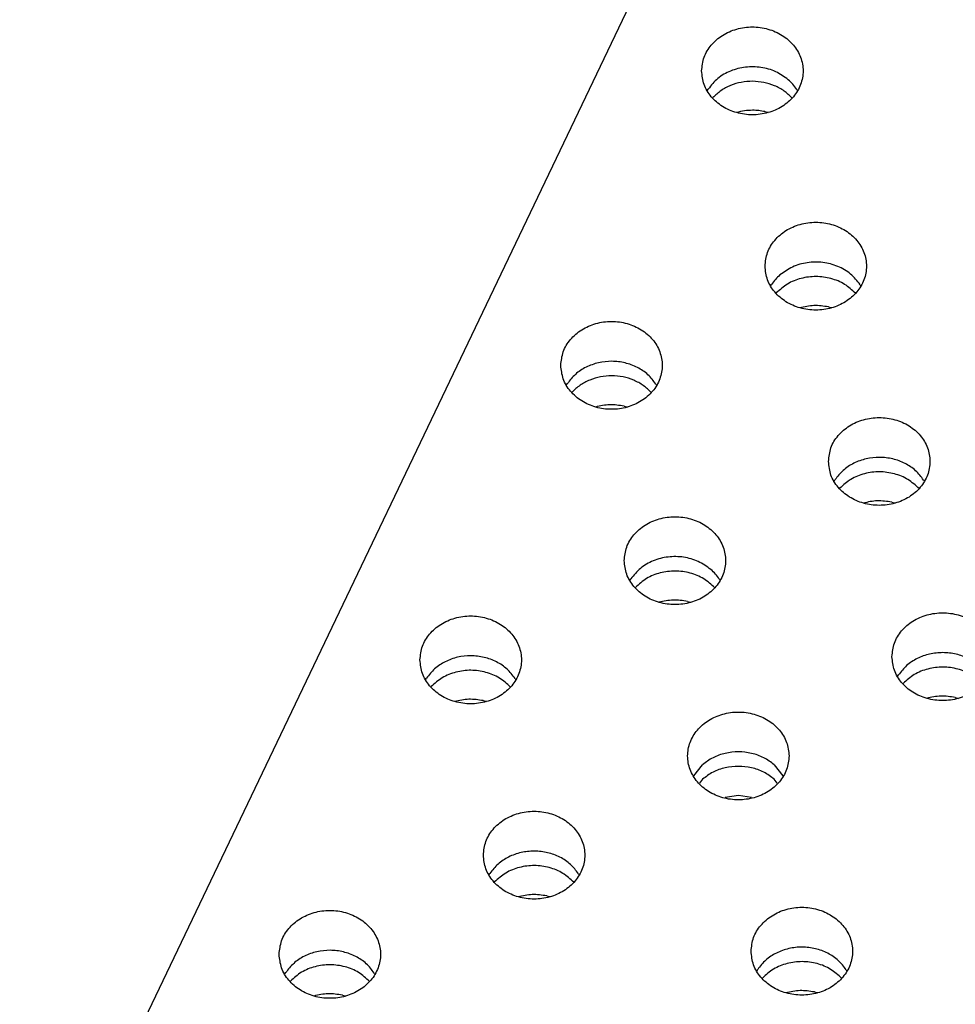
# Model space of a CAD drawing. Header units: inches. Extents: x -129 to 664, y -381 to 179.
# Tile 63 of 109: x -75 to -63, y -200 to -187. Entities that reach past the tile are written whole.
import ezdxf

# ---------------------------------------------------------------- set-up
doc = ezdxf.new("R2010")
doc.units = ezdxf.units.IN
doc.layers.add('1', color=7, linetype='Continuous')

# ---------------------------------------------------------------- blocks, each defined once
blk = doc.blocks.new('insulator_top2_E7018-25457__90', base_point=(-86.509, -231.663))
at = {"color": 7, "linetype": 'Continuous'}
for p, q in [((-62.576, -177.078), (-75.431, -203.956)), ((-65.942, -187.546), (-65.927, -187.522)), ((-64.706, -187.527), (-64.695, -187.546)), ((-65.066, -190.241), (-65.052, -190.217)), ((-63.83, -190.222), (-63.819, -190.241)), ((-67.886, -191.61), (-67.871, -191.586)), ((-66.65, -191.592), (-66.639, -191.611)), ((-64.19, -192.936), (-64.176, -192.912)), ((-62.954, -192.917), (-62.943, -192.936)), ((-67.01, -194.306), (-66.996, -194.282)), ((-65.774, -194.287), (-65.763, -194.306)), ((-69.83, -195.675), (-69.815, -195.651)), ((-68.594, -195.656), (-68.583, -195.675)), ((-63.314, -195.631), (-63.3, -195.607)), ((-66.124, -197), (-66.006, -196.847)), ((-65.016, -196.847), (-64.897, -197)), ((-68.954, -198.37), (-68.94, -198.346)), ((-67.718, -198.351), (-67.707, -198.37)), ((-71.774, -199.739), (-71.759, -199.715)), ((-70.538, -199.721), (-70.527, -199.74)), ((-65.258, -199.696), (-65.244, -199.672)), ((-64.022, -199.677), (-64.012, -199.696))]:
    blk.add_line(p, q, dxfattribs=at)
for points, knots in [([(-66.018, -187.271), (-66.011, -187.334), (-65.997, -187.464), (-65.89, -187.636), (-65.733, -187.771), (-65.535, -187.857), (-65.318, -187.887), (-65.101, -187.857), (-64.904, -187.771), (-64.745, -187.636), (-64.642, -187.464), (-64.606, -187.271), (-64.642, -187.077), (-64.745, -186.905), (-64.904, -186.77), (-65.101, -186.684), (-65.318, -186.654), (-65.535, -186.684), (-65.733, -186.77), (-65.89, -186.905), (-65.997, -187.077), (-66.011, -187.207), (-66.018, -187.271)], [0, 0, 0, 0, 0.190439, 0.386512, 0.591376, 0.804667, 1.023004, 1.241341, 1.454632, 1.659496, 1.855569, 2.046008, 2.236447, 2.43252, 2.637384, 2.850675, 3.069012, 3.287349, 3.50064, 3.705504, 3.901578, 4.092016, 4.092016, 4.092016, 4.092016]), ([(-64.823, -187.392), (-64.879, -187.352), (-64.992, -187.27), (-65.199, -187.214), (-65.413, -187.21), (-65.619, -187.263), (-65.801, -187.365), (-65.886, -187.47), (-65.927, -187.522)], [0, 0, 0, 0, 0.204407, 0.415613, 0.629557, 0.841333, 1.046701, 1.243497, 1.243497, 1.243497, 1.243497]), ([(-64.706, -187.527), (-64.723, -187.503), (-64.757, -187.453), (-64.801, -187.413), (-64.823, -187.392)], [0, 0, 0, 0, 0.0890407, 0.1798779, 0.1798779, 0.1798779, 0.1798779]), ([(-65.142, -189.966), (-65.136, -190.029), (-65.122, -190.159), (-65.014, -190.331), (-64.857, -190.466), (-64.66, -190.552), (-64.442, -190.582), (-64.225, -190.552), (-64.028, -190.466), (-63.87, -190.331), (-63.767, -190.159), (-63.731, -189.966), (-63.767, -189.772), (-63.87, -189.6), (-64.028, -189.465), (-64.225, -189.379), (-64.442, -189.35), (-64.66, -189.379), (-64.857, -189.465), (-65.014, -189.6), (-65.122, -189.772), (-65.136, -189.902), (-65.142, -189.966)], [0, 0, 0, 0, 0.190439, 0.386512, 0.591376, 0.804667, 1.023004, 1.241341, 1.454632, 1.659496, 1.855569, 2.046008, 2.236447, 2.43252, 2.637384, 2.850675, 3.069012, 3.287349, 3.50064, 3.705504, 3.901578, 4.092016, 4.092016, 4.092016, 4.092016]), ([(-63.83, -190.222), (-63.871, -190.17), (-63.955, -190.064), (-64.138, -189.96), (-64.344, -189.905), (-64.56, -189.909), (-64.767, -189.965), (-64.881, -190.047), (-64.937, -190.087)], [0, 0, 0, 0, 0.197612, 0.403908, 0.616759, 0.831882, 1.044291, 1.249844, 1.249844, 1.249844, 1.249844]), ([(-64.937, -190.087), (-64.959, -190.107), (-65.001, -190.146), (-65.035, -190.194), (-65.052, -190.217)], [0, 0, 0, 0, 0.0875725, 0.1734727, 0.1734727, 0.1734727, 0.1734727]), ([(-67.962, -191.335), (-67.955, -191.399), (-67.941, -191.528), (-67.834, -191.701), (-67.677, -191.836), (-67.479, -191.922), (-67.262, -191.951), (-67.045, -191.922), (-66.848, -191.836), (-66.689, -191.701), (-66.586, -191.528), (-66.55, -191.335), (-66.586, -191.142), (-66.689, -190.969), (-66.848, -190.834), (-67.045, -190.748), (-67.262, -190.719), (-67.479, -190.748), (-67.677, -190.834), (-67.834, -190.969), (-67.941, -191.142), (-67.955, -191.271), (-67.962, -191.335)], [0, 0, 0, 0, 0.190439, 0.386512, 0.591376, 0.804667, 1.023004, 1.241341, 1.454632, 1.659496, 1.855569, 2.046008, 2.236447, 2.43252, 2.637384, 2.850675, 3.069012, 3.287349, 3.50064, 3.705504, 3.901578, 4.092016, 4.092016, 4.092016, 4.092016]), ([(-66.65, -191.592), (-66.684, -191.547), (-66.754, -191.455), (-66.904, -191.357), (-67.075, -191.294), (-67.259, -191.272), (-67.443, -191.292), (-67.614, -191.354), (-67.765, -191.45), (-67.836, -191.542), (-67.871, -191.586)], [0, 0, 0, 0, 0.169498, 0.345491, 0.526995, 0.711654, 0.896376, 1.078051, 1.254285, 1.42403, 1.42403, 1.42403, 1.42403]), ([(-64.267, -192.661), (-64.26, -192.725), (-64.246, -192.854), (-64.139, -193.027), (-63.981, -193.162), (-63.784, -193.247), (-63.567, -193.277), (-63.349, -193.247), (-63.152, -193.162), (-62.994, -193.027), (-62.891, -192.854), (-62.855, -192.661), (-62.891, -192.467), (-62.994, -192.295), (-63.152, -192.16), (-63.349, -192.074), (-63.567, -192.045), (-63.784, -192.074), (-63.981, -192.16), (-64.139, -192.295), (-64.246, -192.467), (-64.26, -192.597), (-64.267, -192.661)], [0, 0, 0, 0, 0.190439, 0.386512, 0.591376, 0.804667, 1.023004, 1.241341, 1.454632, 1.659496, 1.855569, 2.046008, 2.236447, 2.43252, 2.637384, 2.850675, 3.069012, 3.287349, 3.50064, 3.705504, 3.901578, 4.092016, 4.092016, 4.092016, 4.092016]), ([(-62.954, -192.917), (-62.989, -192.872), (-63.059, -192.78), (-63.208, -192.682), (-63.379, -192.619), (-63.563, -192.598), (-63.747, -192.618), (-63.919, -192.679), (-64.069, -192.776), (-64.141, -192.867), (-64.176, -192.912)], [0, 0, 0, 0, 0.169498, 0.345491, 0.526995, 0.711654, 0.896376, 1.078052, 1.254285, 1.42403, 1.42403, 1.42403, 1.42403]), ([(-67.086, -194.03), (-67.08, -194.094), (-67.066, -194.223), (-66.958, -194.396), (-66.801, -194.531), (-66.604, -194.617), (-66.386, -194.646), (-66.169, -194.617), (-65.972, -194.531), (-65.814, -194.396), (-65.711, -194.223), (-65.675, -194.03), (-65.711, -193.837), (-65.814, -193.664), (-65.972, -193.529), (-66.169, -193.443), (-66.386, -193.414), (-66.604, -193.443), (-66.801, -193.529), (-66.958, -193.664), (-67.066, -193.837), (-67.08, -193.966), (-67.086, -194.03)], [0, 0, 0, 0, 0.190439, 0.386512, 0.591376, 0.804667, 1.023004, 1.241341, 1.454632, 1.659496, 1.855569, 2.046008, 2.236447, 2.43252, 2.637384, 2.850675, 3.069012, 3.287349, 3.50064, 3.705504, 3.901578, 4.092016, 4.092016, 4.092016, 4.092016]), ([(-65.891, -194.152), (-65.947, -194.111), (-66.06, -194.03), (-66.267, -193.974), (-66.481, -193.97), (-66.687, -194.023), (-66.87, -194.125), (-66.954, -194.23), (-66.996, -194.282)], [0, 0, 0, 0, 0.204407, 0.415613, 0.629557, 0.841333, 1.0467, 1.243496, 1.243496, 1.243496, 1.243496]), ([(-65.774, -194.287), (-65.791, -194.262), (-65.825, -194.213), (-65.869, -194.172), (-65.891, -194.152)], [0, 0, 0, 0, 0.0890412, 0.1798787, 0.1798787, 0.1798787, 0.1798787]), ([(-69.906, -195.4), (-69.899, -195.463), (-69.885, -195.593), (-69.778, -195.765), (-69.621, -195.9), (-69.424, -195.986), (-69.206, -196.016), (-68.989, -195.986), (-68.792, -195.9), (-68.633, -195.765), (-68.53, -195.593), (-68.494, -195.4), (-68.53, -195.206), (-68.633, -195.034), (-68.792, -194.899), (-68.989, -194.813), (-69.206, -194.783), (-69.424, -194.813), (-69.621, -194.899), (-69.778, -195.034), (-69.885, -195.206), (-69.899, -195.336), (-69.906, -195.4)], [0, 0, 0, 0, 0.190439, 0.386512, 0.591376, 0.804667, 1.023004, 1.241341, 1.454632, 1.659496, 1.855569, 2.046008, 2.236447, 2.43252, 2.637384, 2.850675, 3.069012, 3.287349, 3.50064, 3.705504, 3.901578, 4.092016, 4.092016, 4.092016, 4.092016]), ([(-63.391, -195.356), (-63.384, -195.42), (-63.37, -195.549), (-63.263, -195.722), (-63.106, -195.857), (-62.908, -195.942), (-62.691, -195.972), (-62.474, -195.942), (-62.276, -195.857), (-62.118, -195.722), (-62.015, -195.549), (-61.979, -195.356), (-62.015, -195.163), (-62.118, -194.99), (-62.276, -194.855), (-62.474, -194.769), (-62.691, -194.74), (-62.908, -194.769), (-63.106, -194.855), (-63.263, -194.99), (-63.37, -195.163), (-63.384, -195.292), (-63.391, -195.356)], [0, 0, 0, 0, 0.190439, 0.386512, 0.591376, 0.804667, 1.023004, 1.241341, 1.454632, 1.659496, 1.855569, 2.046008, 2.236447, 2.43252, 2.637384, 2.850675, 3.069012, 3.287349, 3.50064, 3.705504, 3.901578, 4.092016, 4.092016, 4.092016, 4.092016]), ([(-68.594, -195.656), (-68.628, -195.611), (-68.698, -195.519), (-68.848, -195.421), (-69.019, -195.358), (-69.203, -195.336), (-69.387, -195.356), (-69.558, -195.418), (-69.709, -195.515), (-69.78, -195.606), (-69.815, -195.651)], [0, 0, 0, 0, 0.169498, 0.345491, 0.526995, 0.711655, 0.896377, 1.078053, 1.254286, 1.424032, 1.424032, 1.424032, 1.424032]), ([(-62.078, -195.613), (-62.113, -195.567), (-62.183, -195.475), (-62.333, -195.377), (-62.503, -195.314), (-62.687, -195.293), (-62.872, -195.313), (-63.043, -195.374), (-63.194, -195.471), (-63.265, -195.562), (-63.3, -195.607)], [0, 0, 0, 0, 0.169498, 0.345491, 0.526995, 0.711654, 0.896376, 1.078052, 1.254285, 1.42403, 1.42403, 1.42403, 1.42403]), ([(-64.811, -196.725), (-64.818, -196.661), (-64.832, -196.532), (-64.939, -196.359), (-65.096, -196.224), (-65.293, -196.139), (-65.511, -196.109), (-65.728, -196.139), (-65.925, -196.224), (-66.083, -196.359), (-66.187, -196.532), (-66.223, -196.725), (-66.187, -196.919), (-66.083, -197.091), (-65.925, -197.226), (-65.728, -197.312), (-65.511, -197.341), (-65.293, -197.312), (-65.096, -197.226), (-64.939, -197.091), (-64.832, -196.919), (-64.818, -196.789), (-64.811, -196.725)], [0, 0, 0, 0, 0.190439, 0.386512, 0.591376, 0.804667, 1.023004, 1.241341, 1.454632, 1.659496, 1.855569, 2.046008, 2.236447, 2.43252, 2.637384, 2.850675, 3.069012, 3.287349, 3.50064, 3.705504, 3.901578, 4.092016, 4.092016, 4.092016, 4.092016]), ([(-65.016, -196.847), (-65.063, -196.812), (-65.158, -196.741), (-65.329, -196.683), (-65.511, -196.662), (-65.692, -196.683), (-65.864, -196.741), (-65.959, -196.812), (-66.006, -196.847)], [0, 0, 0, 0, 0.174066, 0.353426, 0.535772, 0.718119, 0.897479, 1.071545, 1.071545, 1.071545, 1.071545]), ([(-69.031, -198.095), (-69.024, -198.158), (-69.01, -198.288), (-68.902, -198.46), (-68.745, -198.596), (-68.548, -198.681), (-68.331, -198.711), (-68.113, -198.681), (-67.916, -198.596), (-67.758, -198.46), (-67.655, -198.288), (-67.619, -198.095), (-67.655, -197.901), (-67.758, -197.729), (-67.916, -197.594), (-68.113, -197.508), (-68.331, -197.479), (-68.548, -197.508), (-68.745, -197.594), (-68.902, -197.729), (-69.01, -197.901), (-69.024, -198.031), (-69.031, -198.095)], [0, 0, 0, 0, 0.190439, 0.386512, 0.591376, 0.804667, 1.023004, 1.241341, 1.454632, 1.659496, 1.855569, 2.046008, 2.236447, 2.43252, 2.637384, 2.850675, 3.069012, 3.287349, 3.50064, 3.705504, 3.901578, 4.092016, 4.092016, 4.092016, 4.092016]), ([(-68.327, -198.038), (-68.389, -198.042), (-68.511, -198.05), (-68.683, -198.114), (-68.833, -198.21), (-68.905, -198.301), (-68.94, -198.346)], [0, 0, 0, 0, 0.184721, 0.3663965, 0.5426293, 0.712374, 0.712374, 0.712374, 0.712374]), ([(-67.718, -198.351), (-67.752, -198.306), (-67.823, -198.214), (-67.972, -198.117), (-68.143, -198.051), (-68.265, -198.043), (-68.327, -198.038)], [0, 0, 0, 0, 0.1694985, 0.3454918, 0.5269966, 0.7116567, 0.7116567, 0.7116567, 0.7116567]), ([(-71.85, -199.464), (-71.843, -199.528), (-71.829, -199.657), (-71.722, -199.83), (-71.565, -199.965), (-71.368, -200.051), (-71.15, -200.08), (-70.933, -200.051), (-70.736, -199.965), (-70.578, -199.83), (-70.474, -199.657), (-70.438, -199.464), (-70.474, -199.271), (-70.578, -199.098), (-70.736, -198.963), (-70.933, -198.877), (-71.15, -198.848), (-71.368, -198.877), (-71.565, -198.963), (-71.722, -199.098), (-71.829, -199.271), (-71.843, -199.4), (-71.85, -199.464)], [0, 0, 0, 0, 0.190439, 0.386512, 0.591376, 0.804667, 1.023004, 1.241341, 1.454632, 1.659496, 1.855569, 2.046008, 2.236447, 2.43252, 2.637384, 2.850675, 3.069012, 3.287349, 3.50064, 3.705504, 3.901578, 4.092016, 4.092016, 4.092016, 4.092016]), ([(-65.335, -199.42), (-65.328, -199.484), (-65.314, -199.614), (-65.207, -199.786), (-65.05, -199.921), (-64.852, -200.007), (-64.635, -200.036), (-64.418, -200.007), (-64.22, -199.921), (-64.062, -199.786), (-63.959, -199.614), (-63.923, -199.42), (-63.959, -199.227), (-64.062, -199.055), (-64.22, -198.92), (-64.418, -198.834), (-64.635, -198.804), (-64.852, -198.834), (-65.05, -198.92), (-65.207, -199.055), (-65.314, -199.227), (-65.328, -199.357), (-65.335, -199.42)], [0, 0, 0, 0, 0.190439, 0.386512, 0.591376, 0.804667, 1.023004, 1.241341, 1.454632, 1.659496, 1.855569, 2.046008, 2.236447, 2.43252, 2.637384, 2.850675, 3.069012, 3.287349, 3.50064, 3.705504, 3.901578, 4.092016, 4.092016, 4.092016, 4.092016]), ([(-70.538, -199.721), (-70.572, -199.676), (-70.642, -199.584), (-70.792, -199.486), (-70.963, -199.423), (-71.147, -199.401), (-71.331, -199.421), (-71.502, -199.483), (-71.653, -199.579), (-71.724, -199.671), (-71.759, -199.715)], [0, 0, 0, 0, 0.169498, 0.345491, 0.526995, 0.711655, 0.896376, 1.078052, 1.254286, 1.424031, 1.424031, 1.424031, 1.424031]), ([(-64.022, -199.677), (-64.057, -199.632), (-64.127, -199.54), (-64.277, -199.442), (-64.447, -199.379), (-64.631, -199.357), (-64.816, -199.377), (-64.987, -199.439), (-65.138, -199.535), (-65.209, -199.627), (-65.244, -199.672)], [0, 0, 0, 0, 0.169498, 0.345491, 0.526995, 0.711655, 0.896376, 1.078052, 1.254286, 1.424031, 1.424031, 1.424031, 1.424031])]:
    blk.add_open_spline(points, degree=3, knots=knots, dxfattribs=at)
blk = doc.blocks.new('insulator_top1_E7018-25456__154', base_point=(-86.509, -232.063))
at = {"color": 7, "linetype": 'Continuous'}
for p, q in [((-65.868, -187.645), (-65.863, -187.64)), ((-65.145, -187.833), (-65.098, -187.845)), ((-64.992, -190.34), (-64.987, -190.335)), ((-64.269, -190.528), (-64.222, -190.541)), ((-67.812, -191.71), (-67.807, -191.705)), ((-67.089, -191.898), (-67.042, -191.91)), ((-64.116, -193.036), (-64.112, -193.03)), ((-63.394, -193.223), (-63.346, -193.236)), ((-66.936, -194.405), (-66.932, -194.4)), ((-66.213, -194.593), (-66.166, -194.605)), ((-69.756, -195.774), (-69.751, -195.769)), ((-63.24, -195.731), (-63.236, -195.725)), ((-62.518, -195.918), (-62.471, -195.931)), ((-69.033, -195.962), (-68.986, -195.974)), ((-66.006, -197.047), (-66.047, -197.1)), ((-64.974, -197.1), (-65.016, -197.047)), ((-65.511, -197.269), (-65.692, -197.3)), ((-65.33, -197.3), (-65.511, -197.269)), ((-68.88, -198.469), (-68.876, -198.464)), ((-68.157, -198.657), (-68.11, -198.67)), ((-71.7, -199.839), (-71.695, -199.834)), ((-65.184, -199.795), (-65.18, -199.79)), ((-70.977, -200.027), (-70.93, -200.039)), ((-64.462, -199.983), (-64.415, -199.995))]:
    blk.add_line(p, q, dxfattribs=at)
for points, knots in [([(-65.315, -187.414), (-65.367, -187.417), (-65.471, -187.422), (-65.619, -187.468), (-65.755, -187.538), (-65.827, -187.607), (-65.863, -187.64)], [0, 0, 0, 0, 0.1565259, 0.3111864, 0.4623816, 0.6091145, 0.6091145, 0.6091145, 0.6091145]), ([(-64.769, -187.645), (-64.804, -187.611), (-64.876, -187.542), (-65.011, -187.471), (-65.158, -187.424), (-65.262, -187.417), (-65.315, -187.414)], [0, 0, 0, 0, 0.1465201, 0.2975294, 0.4520645, 0.6085467, 0.6085467, 0.6085467, 0.6085467]), ([(-65.315, -187.814), (-65.353, -187.816), (-65.429, -187.818), (-65.502, -187.836), (-65.539, -187.845)], [0, 0, 0, 0, 0.1140299, 0.2273362, 0.2273362, 0.2273362, 0.2273362]), ([(-65.145, -187.833), (-65.173, -187.828), (-65.229, -187.817), (-65.286, -187.815), (-65.315, -187.814)], [0, 0, 0, 0, 0.085249, 0.1708285, 0.1708285, 0.1708285, 0.1708285]), ([(-63.893, -190.34), (-63.942, -190.296), (-64.04, -190.205), (-64.232, -190.129), (-64.439, -190.1), (-64.646, -190.127), (-64.838, -190.202), (-64.938, -190.291), (-64.987, -190.335)], [0, 0, 0, 0, 0.196081, 0.399664, 0.607703, 0.815821, 1.019617, 1.21598, 1.21598, 1.21598, 1.21598]), ([(-64.269, -190.528), (-64.335, -190.518), (-64.468, -190.498), (-64.598, -190.526), (-64.664, -190.54)], [0, 0, 0, 0, 0.1989564, 0.3974108, 0.3974108, 0.3974108, 0.3974108]), ([(-67.259, -191.479), (-67.311, -191.482), (-67.415, -191.487), (-67.563, -191.533), (-67.699, -191.603), (-67.771, -191.671), (-67.807, -191.705)], [0, 0, 0, 0, 0.1565263, 0.3111873, 0.4623828, 0.6091161, 0.6091161, 0.6091161, 0.6091161]), ([(-66.713, -191.71), (-66.748, -191.676), (-66.82, -191.607), (-66.955, -191.536), (-67.103, -191.488), (-67.206, -191.482), (-67.259, -191.479)], [0, 0, 0, 0, 0.1465193, 0.2975277, 0.452062, 0.6085434, 0.6085434, 0.6085434, 0.6085434]), ([(-67.089, -191.898), (-67.155, -191.887), (-67.287, -191.867), (-67.418, -191.896), (-67.483, -191.91)], [0, 0, 0, 0, 0.1989564, 0.3974108, 0.3974108, 0.3974108, 0.3974108]), ([(-63.017, -193.035), (-63.066, -192.991), (-63.165, -192.9), (-63.357, -192.824), (-63.563, -192.795), (-63.77, -192.822), (-63.963, -192.897), (-64.063, -192.986), (-64.112, -193.03)], [0, 0, 0, 0, 0.196081, 0.399663, 0.607702, 0.81582, 1.019615, 1.215978, 1.215978, 1.215978, 1.215978]), ([(-63.394, -193.223), (-63.46, -193.213), (-63.592, -193.193), (-63.723, -193.221), (-63.788, -193.236)], [0, 0, 0, 0, 0.1989564, 0.3974109, 0.3974109, 0.3974109, 0.3974109]), ([(-65.837, -194.405), (-65.886, -194.36), (-65.985, -194.27), (-66.176, -194.193), (-66.383, -194.165), (-66.59, -194.191), (-66.782, -194.266), (-66.882, -194.356), (-66.932, -194.4)], [0, 0, 0, 0, 0.196081, 0.399663, 0.607702, 0.81582, 1.019615, 1.215978, 1.215978, 1.215978, 1.215978]), ([(-66.213, -194.593), (-66.28, -194.583), (-66.412, -194.562), (-66.542, -194.591), (-66.608, -194.605)], [0, 0, 0, 0, 0.1989564, 0.3974109, 0.3974109, 0.3974109, 0.3974109]), ([(-68.657, -195.774), (-68.705, -195.73), (-68.804, -195.639), (-68.996, -195.563), (-69.203, -195.534), (-69.409, -195.561), (-69.602, -195.636), (-69.702, -195.725), (-69.751, -195.769)], [0, 0, 0, 0, 0.19608, 0.399663, 0.607702, 0.815819, 1.019614, 1.215977, 1.215977, 1.215977, 1.215977]), ([(-62.141, -195.73), (-62.19, -195.686), (-62.289, -195.595), (-62.481, -195.519), (-62.687, -195.49), (-62.894, -195.517), (-63.087, -195.592), (-63.187, -195.681), (-63.236, -195.725)], [0, 0, 0, 0, 0.196081, 0.399663, 0.607702, 0.81582, 1.019615, 1.215978, 1.215978, 1.215978, 1.215978]), ([(-69.033, -195.962), (-69.099, -195.952), (-69.231, -195.931), (-69.362, -195.96), (-69.427, -195.974)], [0, 0, 0, 0, 0.1989545, 0.3974071, 0.3974071, 0.3974071, 0.3974071]), ([(-62.518, -195.918), (-62.584, -195.908), (-62.716, -195.888), (-62.847, -195.916), (-62.912, -195.931)], [0, 0, 0, 0, 0.1989564, 0.3974109, 0.3974109, 0.3974109, 0.3974109]), ([(-65.016, -197.047), (-65.063, -197.012), (-65.158, -196.941), (-65.329, -196.883), (-65.511, -196.862), (-65.692, -196.883), (-65.864, -196.941), (-65.959, -197.012), (-66.006, -197.047)], [0, 0, 0, 0, 0.174066, 0.353426, 0.535773, 0.71812, 0.897481, 1.071547, 1.071547, 1.071547, 1.071547]), ([(-67.781, -198.469), (-67.83, -198.425), (-67.929, -198.334), (-68.12, -198.258), (-68.327, -198.229), (-68.534, -198.256), (-68.726, -198.331), (-68.826, -198.42), (-68.876, -198.464)], [0, 0, 0, 0, 0.19608, 0.399663, 0.607702, 0.815819, 1.019614, 1.215977, 1.215977, 1.215977, 1.215977]), ([(-68.157, -198.657), (-68.224, -198.647), (-68.356, -198.627), (-68.486, -198.655), (-68.552, -198.669)], [0, 0, 0, 0, 0.1989566, 0.3974113, 0.3974113, 0.3974113, 0.3974113]), ([(-70.601, -199.839), (-70.649, -199.794), (-70.748, -199.704), (-70.94, -199.627), (-71.147, -199.599), (-71.354, -199.625), (-71.546, -199.7), (-71.646, -199.79), (-71.695, -199.834)], [0, 0, 0, 0, 0.196081, 0.399664, 0.607703, 0.815821, 1.019617, 1.21598, 1.21598, 1.21598, 1.21598]), ([(-64.085, -199.795), (-64.134, -199.75), (-64.233, -199.66), (-64.425, -199.583), (-64.631, -199.555), (-64.838, -199.582), (-65.031, -199.656), (-65.131, -199.746), (-65.18, -199.79)], [0, 0, 0, 0, 0.196081, 0.399663, 0.607702, 0.815819, 1.019615, 1.215977, 1.215977, 1.215977, 1.215977]), ([(-70.977, -200.027), (-71.043, -200.016), (-71.175, -199.996), (-71.306, -200.025), (-71.371, -200.039)], [0, 0, 0, 0, 0.1989562, 0.3974105, 0.3974105, 0.3974105, 0.3974105]), ([(-64.462, -199.983), (-64.528, -199.973), (-64.66, -199.952), (-64.791, -199.981), (-64.856, -199.995)], [0, 0, 0, 0, 0.1989547, 0.3974075, 0.3974075, 0.3974075, 0.3974075])]:
    blk.add_open_spline(points, degree=3, knots=knots, dxfattribs=at)
blk = doc.blocks.new('segment_160pin_assy_E7018-62555_1__158', base_point=(-86.509, -248.048))
for name, p in [('insulator_top2_E7018-25457__90', (-86.509, -231.663)), ('insulator_top1_E7018-25456__154', (-86.509, -232.063))]:
    blk.add_blockref(name, p)
blk = doc.blocks.new('hcdps_segment__159', base_point=(-86.509, -281.006))
blk.add_blockref('segment_160pin_assy_E7018-62555_1__158', (-86.509, -248.048))
blk = doc.blocks.new('gen2', base_point=(-26.051, -218.34))
blk.add_blockref('hcdps_segment__159', (-86.509, -281.006))
blk = doc.blocks.new('1__302', base_point=(-265.051, -517.34))
blk.add_blockref('gen2', (-26.051, -218.34))
blk = doc.blocks.new('hcdps_segment__303', base_point=(-265.051, -519.34))
at = {"layer": '1'}
blk.add_blockref('1__302', (-265.051, -517.34), dxfattribs=at)

msp = doc.modelspace()

# ---------------------------------------------------------------- block references
msp.add_blockref('hcdps_segment__303', (-265.051, -519.34))

doc.saveas('drawing.dxf')
